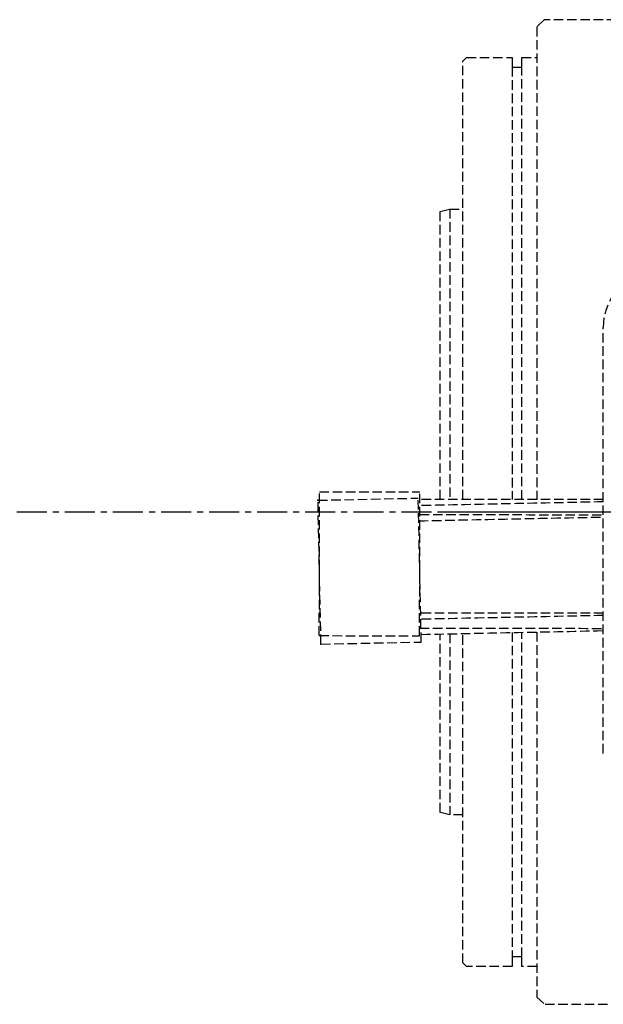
# Model space of a CAD drawing. Header units: millimetres. Extents: x 42975 to 708721, y 118172 to 172014.
# Tile 221 of 256: x 343782 to 344090, y 147377 to 147897. Entities that reach past the tile are written whole.
import ezdxf

# ---------------------------------------------------------------- set-up
doc = ezdxf.new("R2010")
doc.units = ezdxf.units.MM
doc.linetypes.add('ГТО-1 Пунктир', pattern=[7, 5, -2])
doc.linetypes.add('осевая', pattern=[50.8, 31.75, -6.35, 6.35, -6.35])
for name, color, linetype, lineweight in [('ГТО-2_Оси_025', 6, 'осевая', 25), ('ГТО-2_Размеры_035', 2, 'Continuous', 35), ('ОГОС_Пунктир_025', 151, 'ГТО-1 Пунктир', 25)]:
    doc.layers.add(name, color=color, linetype=linetype, lineweight=lineweight)

# ---------------------------------------------------------------- blocks, each defined once
blk = doc.blocks.new('ОГСО_Затвор_План')
at = {"layer": 'ГТО-2_Оси_025', "ltscale": 0.5}
blk.add_line((1439.69, 0), (-1270.3, 0), dxfattribs=at)
at = {"layer": 'ОГОС_Пунктир_025'}
for p, q in [((-1232.3, 235), (-1232.3, 6.6)), ((-1227.3, 6.6), (-1227.3, 235)), ((-1265.3, 160), (-1265.3, 6.63)), ((-1184.17, -127.5), (-1184.17, 97.5)), ((-1184.17, -127.5), (-1184.17, 97.5)), ((-1334.21, -65.3), (-1334.13, 10.7)), ((-1334.13, 10.7), (-1281.13, 10.65)), ((-1281.21, -65.35), (-1281.13, 10.65)), ((-1334.92, 6.22), (-1281.93, 7.33)), ((-1333.33, -69.76), (-1334.92, 6.22)), ((-1280.35, -68.66), (-1281.93, 7.33)), ((-1334.21, -65.3), (-1281.21, -65.35)), ((-1265.3, -64.34), (-1265.3, -160)), ((-1232.3, -63.65), (-1232.3, -235)), ((-1227.3, -235), (-1227.3, -63.55)), ((-1333.33, -69.76), (-1280.35, -68.66))]:
    blk.add_line(p, q, dxfattribs=at)
for points in [[(-1170.3, 260), (-1215.5, 260), (-1219.3, 256.2), (-1219.3, 6.59)], [(-1258.3, 6.63), (-1258.3, 238.1), (-1256.4, 240), (-1232.3, 240), (-1232.3, 235), (-1227.3, 235), (-1227.3, 240), (-1219.3, 240)], [(-1270.3, 6.64), (-1270.3, 158.66), (-1265.3, 160), (-1258.3, 160)], [(-1258.3, -160), (-1265.3, -160), (-1270.3, -158.66), (-1270.3, -64.45)], [(-1219.3, -240), (-1227.3, -240), (-1227.3, -235), (-1232.3, -235), (-1232.3, -240), (-1256.4, -240), (-1258.3, -238.1), (-1258.3, -64.2)], [(-1219.3, -63.38), (-1219.3, -256.2), (-1214.96, -260), (-1170.3, -260)]]:
    blk.add_lwpolyline(points, dxfattribs=at)
blk.add_arc((-1154.17, 97.5), 30, 90, 180, dxfattribs=at)
blk.add_arc((-1154.17, 97.5), 30, 90, 180, dxfattribs=at)
for points in [[(-1184.17, 5.36), (-1200.45, 5.02), (-1233.01, 4.35), (-1265.57, 3.67), (-1281.84, 3.33)], [(-1184.17, 6.55), (-1200.33, 6.57), (-1232.65, 6.6), (-1264.98, 6.63), (-1281.14, 6.65)], [(-1281.68, -4.67), (-1265.43, -4.33), (-1232.92, -3.65), (-1200.42, -2.98), (-1184.17, -2.64)], [(-1281.14, -1.35), (-1264.98, -1.37), (-1232.66, -1.4), (-1200.33, -1.43), (-1184.17, -1.45)], [(-1184.17, -53.45), (-1200.34, -53.43), (-1232.68, -53.4), (-1265.02, -53.37), (-1281.19, -53.35)], [(-1184.17, -54.65), (-1200.24, -54.99), (-1232.38, -55.65), (-1264.52, -56.32), (-1280.6, -56.66)], [(-1281.2, -61.35), (-1265.03, -61.37), (-1232.69, -61.4), (-1200.34, -61.43), (-1184.17, -61.45)], [(-1280.43, -64.66), (-1264.39, -64.32), (-1232.3, -63.65), (-1200.21, -62.99), (-1184.17, -62.65)]]:
    blk.add_open_spline(points, degree=3, dxfattribs=at)
for p in [(-1334.92, 6.22), (-1334.92, 6.22), (-1333.33, -69.76)]:
    blk.add_point(p, dxfattribs=at)
blk = doc.blocks.new('A$C1AA538EC')
at = {"layer": 'ГТО-2_Размеры_035', "rotation": 0.0001303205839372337}
blk.add_blockref('ОГСО_Затвор_План', (0, -11100.09), dxfattribs=at)

msp = doc.modelspace()

# ---------------------------------------------------------------- linework, layer by layer
at = {"layer": 'ГТО-2_Оси_025', "ltscale": 0.5}
msp.add_line((308398.4, 147637.02), (372499.03, 147637.02), dxfattribs=at)

# ---------------------------------------------------------------- block references
at = {"layer": 'ГТО-2_Размеры_035'}
msp.add_blockref('A$C1AA538EC', (345274.63, 158737.11), dxfattribs=at)

doc.saveas('drawing.dxf')
